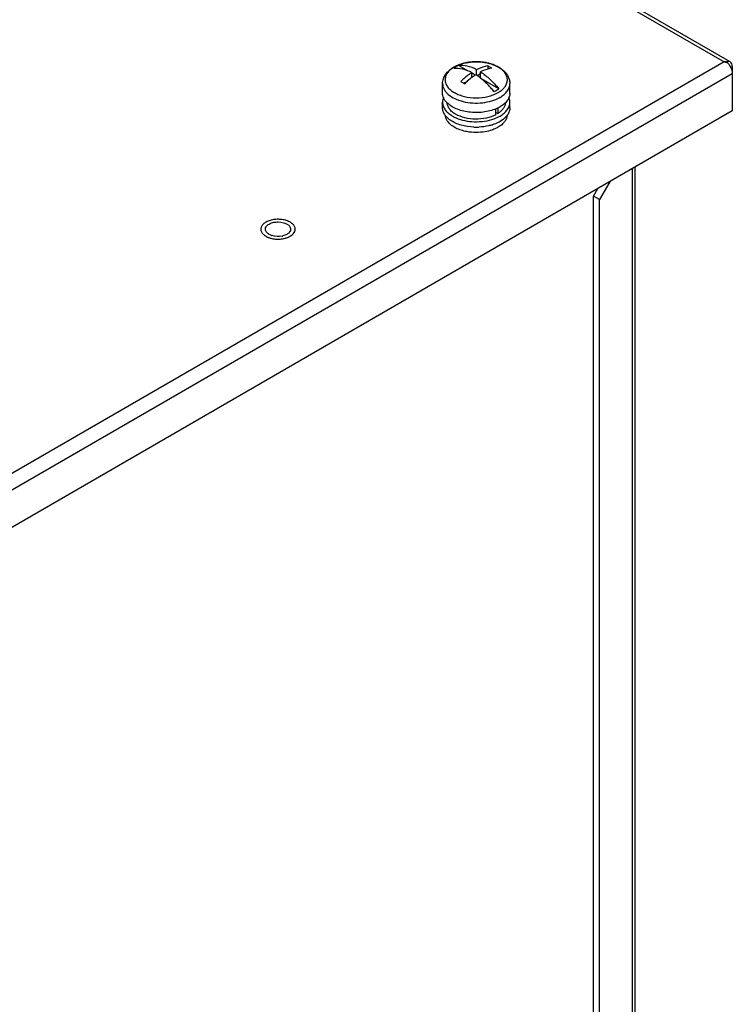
# Model space of a CAD drawing. Header units: millimetres. Extents: x 141 to 1096, y 454 to 1274.
# Tile 21 of 21: x 953 to 1080, y 959 to 1135. Entities that reach past the tile are written whole.
import ezdxf

# ---------------------------------------------------------------- set-up
doc = ezdxf.new("R2010")
doc.units = ezdxf.units.MM
doc.header["$LTSCALE"] = 112.320728
doc.layers.get('0').update_dxf_attribs({"linetype": 'CONTINUOUS'})

msp = doc.modelspace()

# ---------------------------------------------------------------- linework, layer by layer
at = {"color": 7, "linetype": 'Continuous'}
for p, q in [((824.83, 1273.48), (1078.26, 1127.16)), ((1079.37, 1127.13), (825.52, 1273.69)), ((1078.26, 1127.16), (420.37, 747.33)), ((1078.92, 1127.21), (1078.85, 1126.95)), ((1079.37, 1127.13), (1078.92, 1127.21)), ((421.43, 745.01), (1079.74, 1125.08)), ((1032.55, 1125.54), (1030.89, 1126.5)), ((1033.29, 1124.34), (1033.29, 1125.26)), ((1033.88, 1124.77), (1033.29, 1125.11)), ((1034.14, 1124.75), (1034.14, 1125.75)), ((1034.84, 1125.03), (1034.24, 1124.68)), ((1034.84, 1124.25), (1034.84, 1125.34)), ((1036.12, 1126.42), (1036.12, 1125.84)), ((1079.74, 1126.31), (1079.74, 1118.39)), ((1028.06, 1121.57), (1028.06, 1123.27)), ((1032.48, 1123.67), (1031.88, 1123.32)), ((1038.08, 1122.34), (1035, 1124.13)), ((1040.06, 1121.57), (1040.06, 1123.27)), ((1028.06, 1118.96), (1028.06, 1119.94)), ((1040.06, 1118.96), (1040.06, 1119.94)), ((1079.74, 1118.39), (421.43, 738.31)), ((1037.56, 1117.71), (1037.56, 1118.8)), ((1037.56, 1118.12), (1037.91, 1117.92)), ((1037.91, 1118.95), (1037.91, 1117.92)), ((1061.85, 1108.06), (1061.85, 938.55)), ((1062.38, 1108.36), (1062.38, 939.29)), ((1057.89, 1105.77), (1056.05, 1102.59)), ((1054.99, 1103.2), (1055.77, 1104.55)), ((1054.99, 938.27), (1054.99, 1103.2)), ((1056.05, 1102.59), (1054.99, 1103.2)), ((1056.05, 937.65), (1056.05, 1102.59)), ((995.65, 1097.32), (995.65, 1097.23)), ((1001.77, 1097.32), (1001.76, 1097.41))]:
    msp.add_line(p, q, dxfattribs=at)
for centre, radius, start, end in [((1034.06, 1117.68), 9.48, 91.4391, 97.2142), ((1034.06, 1117.56), 9.6, 86.53, 91.4497), ((1034.43, 1119.46), 7.66, 72.8093, 73.9828), ((1077.7, 1124.59), 2.63, 72.8044, 77.8585), ((1077.62, 1124.33), 2.9, 67.4547, 72.7974), ((1077.53, 1124.09), 3.16, 63.7804, 67.4774), ((1032.9, 1121.2), 5.75, 119.5195, 119.9994), ((1032.67, 1121.82), 5.07, 120.7249, 121.2994), ((1032.72, 1121.74), 5.17, 119.9986, 120.7244), ((1032.77, 1121.65), 5.28, 119.5194, 119.9993), ((1076.7, 1124.79), 3.09, 27.8801, 30.646), ((1035.35, 1126.25), 5.27, 299.5193, 299.9993), ((1035.46, 1125.76), 5.7, 299.5194, 299.9993), ((1030.92, 1119.35), 2.95, 214.0802, 217.7434), ((1032.2, 1120.69), 4.81, 232.407, 236.1891), ((1037.26, 1119.32), 2.89, 324.4265, 325.9867), ((1034.06, 1125.87), 10.38, 267.72, 272.7253), ((1034.5, 1123.66), 8.12, 286.9574, 287.7273), ((999.96, 1097.42), 1.02, 325.8435, 329.4662), ((998.26, 1099.1), 3.48, 245.7547, 246.8757), ((998.52, 1099), 2.95, 250.2481, 253.2957), ((998.78, 1099.41), 3.39, 281.2088, 283.1739)]:
    msp.add_arc(centre, radius, start, end, dxfattribs=at)
for points, knots in [([(1030.07, 1126.2), (1030.51, 1126.45), (1031.49, 1126.85), (1033.08, 1127.16), (1034.74, 1127.18), (1036.35, 1126.93), (1037.8, 1126.4), (1038.83, 1125.73), (1039.45, 1125.06), (1039.79, 1124.51), (1040.01, 1123.9), (1040.06, 1123.48), (1040.06, 1123.27)], [0, 0, 0, 0, 0.126684, 0.2625, 0.402198, 0.539192, 0.667818, 0.785509, 0.840907, 0.894689, 0.947544, 1, 1, 1, 1]), ([(1031.21, 1126.7), (1031.12, 1126.67), (1030.76, 1126.54), (1030.42, 1126.38), (1030.17, 1126.24)], [0, 0, 0, 0, 0.259474, 1, 1, 1, 1]), ([(1034.14, 1125.75), (1033.61, 1126.03), (1032.55, 1126.45), (1031.41, 1126.55), (1030.89, 1126.5)], [0, 0, 0, 0, 0.534341, 1, 1, 1, 1]), ([(1032.06, 1126.94), (1031.99, 1126.93), (1031.7, 1126.86), (1031.42, 1126.78), (1031.21, 1126.7)], [0, 0, 0, 0, 0.254727, 1, 1, 1, 1]), ([(1032.87, 1127.08), (1032.8, 1127.07), (1032.53, 1127.04), (1032.26, 1126.99), (1032.06, 1126.94)], [0, 0, 0, 0, 0.252697, 1, 1, 1, 1]), ([(1035.58, 1127.04), (1035.5, 1127.05), (1035.19, 1127.1), (1034.88, 1127.13), (1034.64, 1127.14)], [0, 0, 0, 0, 0.247845, 1, 1, 1, 1]), ([(1036.54, 1126.82), (1036.46, 1126.84), (1036.15, 1126.93), (1035.82, 1127), (1035.58, 1127.04)], [0, 0, 0, 0, 0.245643, 1, 1, 1, 1]), ([(1037.65, 1126.4), (1037.57, 1126.44), (1037.26, 1126.58), (1036.94, 1126.7), (1036.69, 1126.78)], [0, 0, 0, 0, 0.24222, 1, 1, 1, 1]), ([(1028.06, 1123.27), (1028.06, 1123.56), (1028.16, 1124.16), (1028.58, 1124.96), (1029.22, 1125.65), (1029.75, 1126.02), (1030.03, 1126.18)], [0, 0, 0, 0, 0.238674, 0.481255, 0.733201, 1, 1, 1, 1]), ([(1030.04, 1126.16), (1029.8, 1126.02), (1029.38, 1125.71), (1028.87, 1125.15), (1028.57, 1124.54), (1028.47, 1123.89), (1028.61, 1123.25), (1028.95, 1122.65), (1029.48, 1122.1), (1030.18, 1121.63), (1031.02, 1121.24), (1032.31, 1120.86), (1034.06, 1120.67), (1036.11, 1120.89), (1037.4, 1121.35), (1037.95, 1121.66)], [0, 0, 0, 0, 0.05965, 0.113034, 0.161219, 0.206504, 0.252084, 0.301053, 0.355504, 0.416276, 0.483166, 0.555213, 0.708355, 0.861465, 1, 1, 1, 1]), ([(1030.44, 1126.27), (1030.41, 1126.24), (1030.27, 1126.16), (1030.14, 1126.08), (1030.04, 1126.01)], [0, 0, 0, 0, 0.255832, 1, 1, 1, 1]), ([(1030.04, 1126.01), (1030.56, 1126.06), (1031.71, 1125.96), (1032.76, 1125.54), (1033.29, 1125.26)], [0, 0, 0, 0, 0.465659, 1, 1, 1, 1]), ([(1030.89, 1126.5), (1030.85, 1126.48), (1030.7, 1126.41), (1030.55, 1126.33), (1030.44, 1126.27)], [0, 0, 0, 0, 0.255162, 1, 1, 1, 1]), ([(1033.29, 1125.26), (1033.12, 1125.15), (1032.42, 1124.66), (1031.77, 1124.1), (1031.31, 1123.64)], [0, 0, 0, 0, 0.239557, 1, 1, 1, 1]), ([(1033.99, 1124.85), (1033.93, 1124.82), (1033.69, 1124.66), (1033.46, 1124.49), (1033.29, 1124.36)], [0, 0, 0, 0, 0.24584, 1, 1, 1, 1]), ([(1034.84, 1124.26), (1034.77, 1124.31), (1034.49, 1124.52), (1034.21, 1124.72), (1033.99, 1124.85)], [0, 0, 0, 0, 0.254978, 1, 1, 1, 1]), ([(1036.12, 1126.42), (1035.96, 1126.39), (1035.27, 1126.25), (1034.61, 1125.99), (1034.14, 1125.75)], [0, 0, 0, 0, 0.23516, 1, 1, 1, 1]), ([(1036.82, 1126.02), (1036.66, 1125.99), (1035.97, 1125.85), (1035.31, 1125.59), (1034.84, 1125.34)], [0, 0, 0, 0, 0.235169, 1, 1, 1, 1]), ([(1034.84, 1125.34), (1035.44, 1124.96), (1036.6, 1124.04), (1037.61, 1122.95), (1038.08, 1122.34)], [0, 0, 0, 0, 0.480235, 1, 1, 1, 1]), ([(1036.82, 1126.02), (1036.76, 1126.05), (1036.53, 1126.19), (1036.3, 1126.33), (1036.12, 1126.42)], [0, 0, 0, 0, 0.254944, 1, 1, 1, 1]), ([(1038.15, 1126.12), (1038.11, 1126.15), (1037.95, 1126.25), (1037.78, 1126.34), (1037.65, 1126.4)], [0, 0, 0, 0, 0.244265, 1, 1, 1, 1]), ([(1037.99, 1121.68), (1038.05, 1121.72), (1038.17, 1121.79), (1038.32, 1121.89), (1038.43, 1121.97), (1038.51, 1122.03), (1038.59, 1122.09), (1038.74, 1122.21), (1038.9, 1122.37), (1039.06, 1122.55), (1039.27, 1122.82), (1039.52, 1123.25), (1039.65, 1123.88), (1039.57, 1124.52), (1039.27, 1125.12), (1038.79, 1125.67), (1038.38, 1125.98), (1038.15, 1126.12)], [0, 0, 0, 0, 0.037907, 0.074868, 0.092998, 0.110937, 0.12858, 0.146002, 0.213326, 0.245631, 0.277086, 0.394973, 0.504835, 0.613846, 0.729519, 0.857362, 1, 1, 1, 1]), ([(1028.06, 1123.27), (1028.06, 1123.1), (1028.11, 1122.75), (1028.31, 1122.25), (1028.63, 1121.77), (1029.24, 1121.16), (1030.28, 1120.52), (1031.77, 1120.02), (1033.45, 1119.78), (1035.18, 1119.82), (1036.81, 1120.14), (1037.82, 1120.55), (1038.26, 1120.8)], [0, 0, 0, 0, 0.042851, 0.087458, 0.135246, 0.187139, 0.304203, 0.437654, 0.581852, 0.72902, 0.870849, 1, 1, 1, 1]), ([(1031.31, 1123.64), (1031.37, 1123.61), (1031.61, 1123.49), (1031.84, 1123.35), (1032.01, 1123.24)], [0, 0, 0, 0, 0.245075, 1, 1, 1, 1]), ([(1033.29, 1124.36), (1033.18, 1124.28), (1032.73, 1123.92), (1032.31, 1123.54), (1032.01, 1123.24)], [0, 0, 0, 0, 0.243758, 1, 1, 1, 1]), ([(1037.23, 1121.85), (1037.05, 1122.08), (1036.32, 1122.95), (1035.5, 1123.74), (1034.84, 1124.26)], [0, 0, 0, 0, 0.25941, 1, 1, 1, 1]), ([(1038.31, 1120.82), (1038.57, 1120.97), (1039.05, 1121.3), (1039.62, 1121.9), (1039.98, 1122.57), (1040.06, 1123.04), (1040.06, 1123.27)], [0, 0, 0, 0, 0.289809, 0.549048, 0.782229, 1, 1, 1, 1]), ([(1028.8, 1119.91), (1028.58, 1120.14), (1028.29, 1120.54), (1028.1, 1121.13), (1028.06, 1121.43), (1028.06, 1121.57)], [0, 0, 0, 0, 0.524565, 0.765826, 1, 1, 1, 1]), ([(1037.23, 1121.85), (1037.27, 1121.87), (1037.43, 1121.94), (1037.58, 1122.02), (1037.68, 1122.08)], [0, 0, 0, 0, 0.255162, 1, 1, 1, 1]), ([(1037.68, 1122.08), (1037.72, 1122.11), (1037.86, 1122.19), (1037.99, 1122.27), (1038.08, 1122.34)], [0, 0, 0, 0, 0.255832, 1, 1, 1, 1]), ([(1040.06, 1121.57), (1040.06, 1121.34), (1039.98, 1120.87), (1039.62, 1120.2), (1039.05, 1119.6), (1038.57, 1119.27), (1038.31, 1119.12)], [0, 0, 0, 0, 0.21777, 0.450951, 0.71019, 1, 1, 1, 1]), ([(1028.25, 1120.79), (1028.19, 1120.65), (1028.1, 1120.37), (1028.06, 1120.08), (1028.06, 1119.94)], [0, 0, 0, 0, 0.507274, 1, 1, 1, 1]), ([(1028.06, 1119.94), (1028.06, 1119.73), (1028.13, 1119.3), (1028.43, 1118.7), (1028.9, 1118.14), (1029.29, 1117.83), (1029.51, 1117.68)], [0, 0, 0, 0, 0.221985, 0.457005, 0.714698, 1, 1, 1, 1]), ([(1037.6, 1118.77), (1037.24, 1118.62), (1036.48, 1118.37), (1034.86, 1118.08), (1033.18, 1118.08), (1031.57, 1118.39), (1030.48, 1118.76), (1029.54, 1119.25), (1029.02, 1119.68), (1028.8, 1119.91)], [0, 0, 0, 0, 0.12478, 0.257137, 0.528997, 0.66094, 0.785075, 0.898587, 1, 1, 1, 1]), ([(1030.39, 1117.81), (1030.16, 1117.94), (1029.75, 1118.23), (1029.26, 1118.74), (1028.95, 1119.31), (1028.87, 1119.71), (1028.86, 1119.91)], [0, 0, 0, 0, 0.289489, 0.548809, 0.782249, 1, 1, 1, 1]), ([(1039.26, 1119.86), (1039.25, 1119.68), (1039.18, 1119.31), (1038.9, 1118.79), (1038.47, 1118.31), (1038.11, 1118.04), (1037.91, 1117.92)], [0, 0, 0, 0, 0.220414, 0.455372, 0.713809, 1, 1, 1, 1]), ([(1038.31, 1117.49), (1038.57, 1117.64), (1039.05, 1117.97), (1039.62, 1118.57), (1039.98, 1119.23), (1040.06, 1119.71), (1040.06, 1119.94)], [0, 0, 0, 0, 0.28981, 0.549048, 0.782229, 1, 1, 1, 1]), ([(1040.06, 1119.94), (1040.06, 1120), (1040.05, 1120.28), (1039.98, 1120.55), (1039.9, 1120.74)], [0, 0, 0, 0, 0.246517, 1, 1, 1, 1]), ([(1028.47, 1117.7), (1028.35, 1117.89), (1028.14, 1118.29), (1028.06, 1118.74), (1028.06, 1118.96)], [0, 0, 0, 0, 0.515518, 1, 1, 1, 1]), ([(1037.56, 1117.71), (1037.03, 1117.44), (1035.84, 1117.04), (1033.94, 1116.87), (1032.06, 1117.09), (1030.89, 1117.52), (1030.39, 1117.81)], [0, 0, 0, 0, 0.240141, 0.502953, 0.764167, 1, 1, 1, 1]), ([(1038.31, 1119.12), (1038.25, 1119.09), (1038.02, 1118.96), (1037.78, 1118.85), (1037.6, 1118.77)], [0, 0, 0, 0, 0.24319, 1, 1, 1, 1]), ([(1040.06, 1118.96), (1040.06, 1118.74), (1039.99, 1118.29), (1039.78, 1117.89), (1039.65, 1117.7)], [0, 0, 0, 0, 0.48453, 1, 1, 1, 1]), ([(1028.71, 1117), (1028.69, 1117.05), (1028.63, 1117.22), (1028.59, 1117.41), (1028.57, 1117.55)], [0, 0, 0, 0, 0.255172, 1, 1, 1, 1]), ([(1029.26, 1116.88), (1029.19, 1116.93), (1028.95, 1117.13), (1028.73, 1117.36), (1028.59, 1117.55)], [0, 0, 0, 0, 0.26237, 1, 1, 1, 1]), ([(1029.1, 1116.37), (1029.06, 1116.42), (1028.9, 1116.62), (1028.78, 1116.83), (1028.71, 1117)], [0, 0, 0, 0, 0.260828, 1, 1, 1, 1]), ([(1030.45, 1115.34), (1030.18, 1115.48), (1029.69, 1115.77), (1029.27, 1116.16), (1029.1, 1116.37)], [0, 0, 0, 0, 0.528302, 1, 1, 1, 1]), ([(1029.51, 1117.68), (1029.56, 1117.65), (1029.77, 1117.51), (1029.98, 1117.4), (1030.15, 1117.31)], [0, 0, 0, 0, 0.243018, 1, 1, 1, 1]), ([(1033.65, 1115.5), (1032.88, 1115.53), (1031.76, 1115.7), (1030.39, 1116.19), (1029.79, 1116.51), (1029.52, 1116.7)], [0, 0, 0, 0, 0.529586, 0.774812, 1, 1, 1, 1]), ([(1030.15, 1117.31), (1030.61, 1117.08), (1031.65, 1116.71), (1032.73, 1116.54), (1033.29, 1116.5)], [0, 0, 0, 0, 0.479722, 1, 1, 1, 1]), ([(1033.29, 1116.5), (1033.9, 1116.46), (1035.11, 1116.47), (1036.3, 1116.7), (1036.86, 1116.87)], [0, 0, 0, 0, 0.50911, 1, 1, 1, 1]), ([(1036.86, 1116.87), (1036.99, 1116.91), (1037.49, 1117.08), (1037.97, 1117.29), (1038.31, 1117.49)], [0, 0, 0, 0, 0.261562, 1, 1, 1, 1]), ([(1038.31, 1116.51), (1038.21, 1116.45), (1037.78, 1116.22), (1037.32, 1116.04), (1036.97, 1115.93)], [0, 0, 0, 0, 0.238799, 1, 1, 1, 1]), ([(1039.61, 1117.64), (1039.53, 1117.53), (1039.16, 1117.08), (1038.69, 1116.73), (1038.31, 1116.51)], [0, 0, 0, 0, 0.230037, 1, 1, 1, 1]), ([(1039.18, 1116.57), (1039.14, 1116.5), (1038.92, 1116.22), (1038.66, 1115.98), (1038.45, 1115.81)], [0, 0, 0, 0, 0.235913, 1, 1, 1, 1]), ([(1039.56, 1117.65), (1039.55, 1117.46), (1039.48, 1117.08), (1039.29, 1116.73), (1039.18, 1116.57)], [0, 0, 0, 0, 0.484527, 1, 1, 1, 1]), ([(1032.4, 1114.71), (1032.05, 1114.77), (1031.38, 1114.94), (1030.74, 1115.19), (1030.45, 1115.34)], [0, 0, 0, 0, 0.517337, 1, 1, 1, 1]), ([(1035.65, 1114.69), (1035.11, 1114.6), (1034.02, 1114.51), (1032.93, 1114.61), (1032.4, 1114.71)], [0, 0, 0, 0, 0.500413, 1, 1, 1, 1]), ([(1036.87, 1115.89), (1036.68, 1115.84), (1035.93, 1115.64), (1035.15, 1115.53), (1034.56, 1115.51)], [0, 0, 0, 0, 0.24229, 1, 1, 1, 1]), ([(1037.22, 1115.13), (1037.1, 1115.08), (1036.58, 1114.89), (1036.05, 1114.76), (1035.65, 1114.69)], [0, 0, 0, 0, 0.240786, 1, 1, 1, 1]), ([(1037.95, 1115.49), (1037.9, 1115.45), (1037.66, 1115.32), (1037.41, 1115.21), (1037.22, 1115.13)], [0, 0, 0, 0, 0.242469, 1, 1, 1, 1]), ([(1038.45, 1115.81), (1038.41, 1115.79), (1038.25, 1115.67), (1038.08, 1115.56), (1037.95, 1115.49)], [0, 0, 0, 0, 0.243295, 1, 1, 1, 1]), ([(1001.6, 1097.91), (1001.49, 1098.08), (1001.27, 1098.31), (1000.91, 1098.56), (1000.47, 1098.79), (999.82, 1098.99), (998.99, 1099.1), (998.13, 1099.08), (997.31, 1098.92), (996.61, 1098.64), (996.21, 1098.36), (996.05, 1098.2)], [0, 0, 0, 0, 0.098467, 0.154196, 0.214123, 0.344646, 0.484855, 0.627533, 0.76505, 0.890665, 1, 1, 1, 1]), ([(997.98, 1098.55), (998.22, 1098.6), (999.12, 1098.68), (1000.12, 1098.46), (1000.61, 1098.02)], [0, 0, 0, 0, 0.271929, 1, 1, 1, 1]), ([(996.05, 1098.2), (995.93, 1098.08), (995.78, 1097.87), (995.67, 1097.55), (995.65, 1097.4), (995.65, 1097.32)], [0, 0, 0, 0, 0.526154, 0.766851, 1, 1, 1, 1]), ([(995.65, 1097.23), (995.66, 1097.14), (995.7, 1096.97), (995.82, 1096.73), (995.99, 1096.49), (996.14, 1096.36), (996.22, 1096.29)], [0, 0, 0, 0, 0.226904, 0.465383, 0.721798, 1, 1, 1, 1]), ([(996.75, 1096.69), (996.73, 1096.7), (996.7, 1096.74), (996.66, 1096.78), (996.65, 1096.8)], [0, 0, 0, 0, 0.506713, 1, 1, 1, 1]), ([(1000.61, 1098.02), (1000.66, 1097.97), (1000.84, 1097.78), (1000.96, 1097.51), (1000.96, 1097.32)], [0, 0, 0, 0, 0.279154, 1, 1, 1, 1]), ([(1000.8, 1096.85), (1000.79, 1096.82), (1000.75, 1096.78), (1000.71, 1096.73), (1000.69, 1096.71)], [0, 0, 0, 0, 0.49172, 1, 1, 1, 1]), ([(1001.36, 1096.44), (1001.4, 1096.48), (1001.53, 1096.62), (1001.63, 1096.78), (1001.68, 1096.91)], [0, 0, 0, 0, 0.265421, 1, 1, 1, 1]), ([(1001.76, 1097.41), (1001.76, 1097.5), (1001.72, 1097.67), (1001.64, 1097.83), (1001.6, 1097.91)], [0, 0, 0, 0, 0.487544, 1, 1, 1, 1]), ([(1001.68, 1096.91), (1001.71, 1096.97), (1001.75, 1097.11), (1001.77, 1097.25), (1001.77, 1097.32)], [0, 0, 0, 0, 0.506547, 1, 1, 1, 1]), ([(996.22, 1096.29), (996.24, 1096.28), (996.31, 1096.22), (996.39, 1096.17), (996.45, 1096.13)], [0, 0, 0, 0, 0.24401, 1, 1, 1, 1]), ([(996.45, 1096.13), (996.48, 1096.11), (996.6, 1096.04), (996.73, 1095.97), (996.83, 1095.93)], [0, 0, 0, 0, 0.242475, 1, 1, 1, 1]), ([(997.52, 1096.22), (997.44, 1096.25), (997.16, 1096.36), (996.9, 1096.53), (996.75, 1096.69)], [0, 0, 0, 0, 0.274186, 1, 1, 1, 1]), ([(996.89, 1095.9), (996.94, 1095.88), (997.17, 1095.79), (997.4, 1095.72), (997.58, 1095.68)], [0, 0, 0, 0, 0.241679, 1, 1, 1, 1]), ([(997.58, 1095.68), (997.86, 1095.61), (998.43, 1095.54), (999.01, 1095.55), (999.3, 1095.59)], [0, 0, 0, 0, 0.495644, 1, 1, 1, 1]), ([(999.3, 1095.59), (999.37, 1095.6), (999.65, 1095.63), (999.92, 1095.69), (1000.12, 1095.75)], [0, 0, 0, 0, 0.255725, 1, 1, 1, 1]), ([(1000.12, 1095.75), (1000.16, 1095.76), (1000.3, 1095.81), (1000.45, 1095.86), (1000.55, 1095.91)], [0, 0, 0, 0, 0.255716, 1, 1, 1, 1]), ([(1000.55, 1095.91), (1000.59, 1095.92), (1000.72, 1095.99), (1000.86, 1096.06), (1000.96, 1096.12)], [0, 0, 0, 0, 0.257967, 1, 1, 1, 1]), ([(1000.96, 1096.12), (1000.99, 1096.15), (1001.14, 1096.24), (1001.27, 1096.35), (1001.36, 1096.44)], [0, 0, 0, 0, 0.262025, 1, 1, 1, 1])]:
    msp.add_open_spline(points, degree=3, knots=knots, dxfattribs=at)
for points in [[(1078.26, 1127.16), (1078.47, 1127.21), (1078.7, 1127.23), (1078.92, 1127.21)], [(1078.92, 1126.93), (1079.09, 1126.76), (1079.23, 1126.57), (1079.35, 1126.36)], [(1079.64, 1126.82), (1079.58, 1126.95), (1079.49, 1127.06), (1079.37, 1127.13)], [(1079.74, 1126.31), (1079.74, 1126.48), (1079.72, 1126.66), (1079.64, 1126.82)], [(1079.43, 1126.23), (1079.51, 1126.07), (1079.59, 1125.9), (1079.64, 1125.72)], [(1079.64, 1125.72), (1079.7, 1125.51), (1079.74, 1125.3), (1079.74, 1125.08)], [(997.12, 1098.24), (997.38, 1098.39), (997.68, 1098.49), (997.98, 1098.55)], [(996.46, 1097.32), (996.46, 1097.47), (996.5, 1097.61), (996.58, 1097.74)], [(996.65, 1096.8), (996.54, 1096.94), (996.46, 1097.13), (996.46, 1097.32)], [(996.58, 1097.74), (996.7, 1097.95), (996.9, 1098.12), (997.12, 1098.24)], [(1000.96, 1097.32), (1000.96, 1097.18), (1000.91, 1097.03), (1000.84, 1096.9)], [(999.44, 1096.09), (998.86, 1095.98), (998.23, 1096), (997.67, 1096.17)], [(1000.3, 1096.4), (1000.07, 1096.27), (999.81, 1096.18), (999.55, 1096.12)], [(1000.54, 1096.57), (1000.47, 1096.51), (1000.39, 1096.45), (1000.3, 1096.4)], [(1000.69, 1096.71), (1000.65, 1096.66), (1000.6, 1096.61), (1000.54, 1096.57)]]:
    msp.add_open_spline(points, degree=3, dxfattribs=at)

doc.saveas('drawing.dxf')
